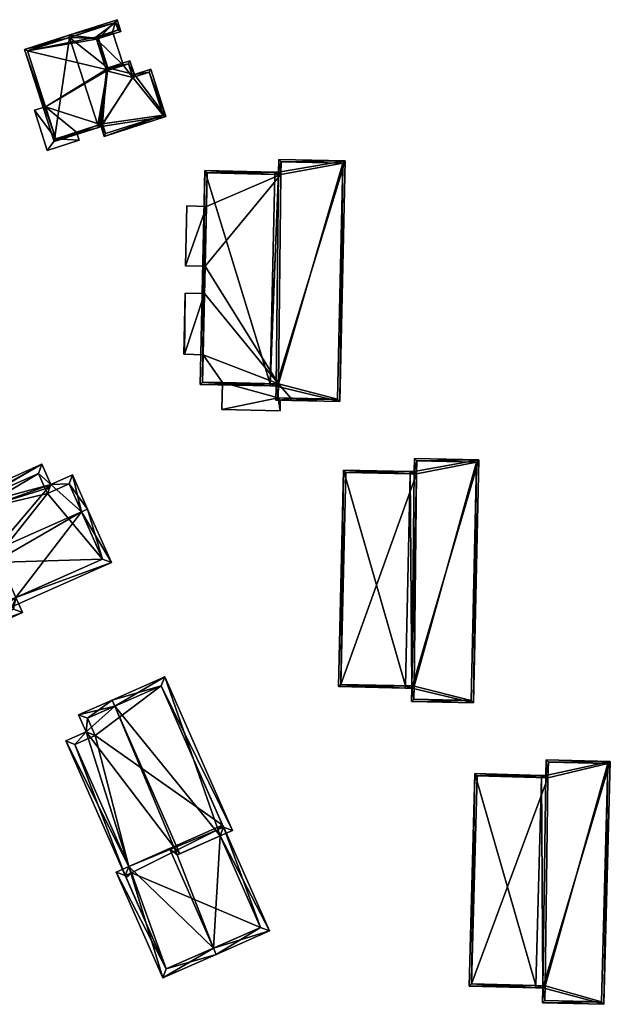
# Model space of a CAD drawing. Header units: inches. Extents: x 2685601 to 2690022, y 1235992 to 1239010.
# Tile 51 of 256: x 2686447 to 2686512, y 1235999 to 1236107. Entities that reach past the tile are written whole.
import ezdxf

# ---------------------------------------------------------------- set-up
doc = ezdxf.new("R2010")
doc.units = ezdxf.units.IN
doc.header["$MEASUREMENT"] = 0
doc.layers.add('Gebaeude Einzelhaus', color=10, linetype='Continuous')

msp = doc.modelspace()

# ---------------------------------------------------------------- meshes
at = {"layer": 'Gebaeude Einzelhaus'}
mesh = msp.add_polyface(dxfattribs=at)
corners = [(2686455.969, 1236094.885, 457.411), (2686456.314, 1236093.813, 457.409), (2686463.065, 1236095.984, 451.679), (2686459.61, 1236100.571, 453.203), (2686461.404, 1236101.149, 451.679), (2686456.731, 1236101.276, 455.242), (2686459.134, 1236102.05, 453.203), (2686455.684, 1236094.794, 457.652), (2686452.527, 1236104.608, 457.652), (2686455.704, 1236104.475, 455.242), (2686455.608, 1236095.031, 457.652), (2686457.731, 1236106.545, 453.169), (2686458.145, 1236105.26, 453.169), (2686452.45, 1236104.846, 457.652), (2686447.625, 1236103.294, 453.118), (2686450.859, 1236093.241, 453.118), (2686447.94, 1236103.133, 453.342), (2686451.02, 1236093.556, 453.341), (2686455.896, 1236095.124, 457.408), (2686455.989, 1236095.14, 457.332), (2686456.13, 1236095.199, 457.209), (2686456.475, 1236094.128, 457.208), (2686462.75, 1236096.145, 451.882), (2686461.243, 1236100.834, 451.881), (2686459.449, 1236100.256, 453.405), (2686458.973, 1236101.735, 453.405), (2686456.57, 1236100.961, 455.444), (2686456.523, 1236101.129, 455.438), (2686455.465, 1236104.403, 455.444), (2686455.449, 1236104.495, 455.433), (2686455.389, 1236104.636, 455.444), (2686457.83, 1236105.421, 453.371), (2686457.57, 1236106.23, 453.371), (2686455.465, 1236104.403, 453.228), (2686456.523, 1236101.129, 453.228), (2686455.449, 1236104.495, 453.228), (2686455.389, 1236104.636, 453.228), (2686457.241, 1236105.232, 453.228), (2686457.83, 1236105.421, 441.793), (2686457.241, 1236105.232, 441.793), (2686457.57, 1236106.23, 441.793), (2686447.94, 1236103.133, 441.793), (2686449.896, 1236097.052, 450.242), (2686449.896, 1236097.052, 441.793), (2686451.02, 1236093.556, 450.242), (2686453.283, 1236094.284, 450.242), (2686455.896, 1236095.124, 441.793), (2686453.283, 1236094.284, 441.793), (2686455.989, 1236095.14, 441.793), (2686456.13, 1236095.199, 441.793), (2686456.475, 1236094.128, 441.793), (2686462.75, 1236096.145, 441.793), (2686461.243, 1236100.834, 441.793), (2686459.449, 1236100.256, 441.793), (2686458.973, 1236101.735, 441.793), (2686458.423, 1236101.558, 453.228), (2686458.423, 1236101.558, 441.793), (2686456.57, 1236100.961, 453.228), (2686456.57, 1236100.961, 441.793), (2686451.02, 1236093.556, 441.793), (2686456.523, 1236101.129, 441.793), (2686455.389, 1236104.636, 441.793), (2686455.465, 1236104.403, 441.793), (2686455.449, 1236104.495, 441.793)]
mesh.append_faces([[corners[k] for k in face] for face in [(12, 32, 11), (11, 32, 13), (13, 32, 8), (9, 31, 12), (12, 31, 32), (9, 30, 31), (9, 29, 30), (5, 28, 9), (9, 28, 29), (5, 27, 28), (5, 26, 27), (3, 25, 6), (6, 25, 5), (5, 25, 26), (3, 24, 25), (2, 23, 4), (4, 23, 3), (3, 23, 24), (1, 22, 2), (2, 22, 23), (20, 21, 0), (0, 21, 1), (1, 21, 22), (20, 0, 19), (19, 0, 18), (18, 0, 10), (10, 0, 7), (14, 17, 15), (15, 17, 7), (7, 17, 10), (13, 16, 14), (14, 16, 17), (13, 8, 16), (8, 15, 10), (10, 15, 7), (13, 14, 8), (8, 14, 15), (8, 9, 13), (13, 9, 11), (11, 9, 12), (7, 5, 10), (10, 5, 8), (8, 5, 9), (0, 5, 7), (0, 3, 5), (5, 3, 6), (0, 2, 3), (3, 2, 4), (0, 1, 2)]], dxfattribs={"color": 13})
mesh.append_faces([[corners[k] for k in face] for face in [(51, 53, 52), (53, 56, 54), (53, 58, 56), (62, 61, 63), (61, 40, 39), (39, 40, 38), (60, 41, 62), (62, 41, 61), (61, 41, 40), (58, 43, 60), (60, 43, 41), (43, 47, 59), (58, 46, 43), (43, 46, 47), (50, 49, 51), (51, 49, 53), (53, 49, 58), (58, 49, 46), (46, 49, 48), (57, 27, 26), (57, 34, 27), (26, 55, 57), (55, 54, 56), (26, 25, 55), (55, 25, 54), (25, 24, 54), (54, 24, 53), (24, 23, 53), (53, 23, 52), (23, 51, 52), (23, 22, 51), (22, 50, 51), (22, 21, 50), (21, 49, 50), (21, 20, 49), (20, 48, 49), (20, 19, 48), (19, 46, 48), (19, 18, 46), (46, 45, 47), (45, 17, 44), (46, 18, 45), (45, 18, 17), (17, 18, 10), (17, 42, 44), (42, 41, 43), (17, 16, 42), (42, 16, 41), (16, 40, 41), (8, 32, 16), (16, 32, 40), (32, 31, 40), (40, 31, 38), (38, 37, 39), (37, 30, 36), (38, 31, 37), (37, 31, 30), (36, 29, 35), (36, 30, 29), (33, 29, 28), (33, 35, 29), (28, 27, 33), (33, 27, 34)]], dxfattribs={"color": 41})
mesh = msp.add_polyface(dxfattribs=at)
corners = [(2686455.449, 1236104.495, 453.228), (2686457.241, 1236105.232, 453.228), (2686455.389, 1236104.636, 453.228), (2686455.465, 1236104.403, 453.228), (2686458.423, 1236101.558, 453.228), (2686456.523, 1236101.129, 453.228), (2686456.57, 1236100.961, 453.228), (2686457.241, 1236105.232, 441.793), (2686458.423, 1236101.558, 441.793), (2686456.57, 1236100.961, 441.793), (2686456.523, 1236101.129, 441.793), (2686455.465, 1236104.403, 441.793), (2686455.449, 1236104.495, 441.793), (2686455.389, 1236104.636, 441.793)]
mesh.append_faces([[corners[k] for k in face] for face in [(4, 5, 6), (4, 3, 5), (4, 1, 3), (3, 1, 0), (0, 1, 2)]], dxfattribs={"color": 13})
mesh.append_faces([[corners[k] for k in face] for face in [(7, 12, 13), (8, 11, 7), (7, 11, 12), (8, 10, 11), (8, 9, 10), (1, 4, 7), (7, 4, 8)]], dxfattribs={"color": 41})
mesh = msp.add_polyface(dxfattribs=at)
corners = [(2686451.02, 1236093.556, 450.242), (2686450.1, 1236092.289, 450.242), (2686453.566, 1236093.404, 450.242), (2686448.693, 1236096.665, 450.242), (2686453.283, 1236094.284, 450.242), (2686449.896, 1236097.052, 450.242), (2686453.283, 1236094.284, 441.793), (2686453.566, 1236093.404, 441.793), (2686448.693, 1236096.665, 441.793), (2686449.896, 1236097.052, 441.793), (2686450.1, 1236092.289, 441.793), (2686451.02, 1236093.556, 441.793)]
mesh.append_faces([[corners[k] for k in face] for face in [(3, 0, 5), (0, 2, 4), (3, 1, 0), (0, 1, 2)]], dxfattribs={"color": 13})
mesh.append_faces([[corners[k] for k in face] for face in [(9, 11, 8), (8, 11, 10), (10, 11, 7), (7, 11, 6), (2, 1, 7), (7, 1, 10), (1, 3, 10), (10, 3, 8), (8, 5, 9), (8, 3, 5), (4, 2, 6), (6, 2, 7)]], dxfattribs={"color": 41})
mesh = msp.add_polyface(dxfattribs=at)
corners = [(2686474.434, 1236066.833, 459.894), (2686474.428, 1236066.581, 459.894), (2686475.373, 1236089.903, 459.571), (2686474.94, 1236089.661, 459.894), (2686474.946, 1236089.913, 459.894), (2686467.316, 1236090.081, 454.439), (2686466.798, 1236066.751, 454.439), (2686482.044, 1236064.884, 454.088), (2686475.086, 1236066.568, 459.394), (2686475.053, 1236065.039, 459.394), (2686482.628, 1236091.139, 454.088), (2686475.403, 1236091.299, 459.571), (2686475.618, 1236089.646, 459.381), (2686467.561, 1236089.826, 454.618), (2686467.053, 1236066.995, 454.617), (2686481.799, 1236065.139, 454.278), (2686482.373, 1236090.894, 454.277), (2686475.308, 1236065.284, 459.205), (2686475.341, 1236066.813, 459.205), (2686475.648, 1236091.044, 459.381), (2686475.648, 1236091.044, 441.908), (2686482.373, 1236090.894, 441.908), (2686475.618, 1236089.646, 441.908), (2686467.561, 1236089.826, 441.908), (2686467.268, 1236076.669, 453.258), (2686467.12, 1236069.999, 453.258), (2686467.334, 1236079.641, 453.258), (2686467.334, 1236079.641, 441.908), (2686467.268, 1236076.669, 441.908), (2686467.053, 1236066.995, 441.908), (2686467.12, 1236069.999, 441.908), (2686467.48, 1236086.181, 453.258), (2686467.48, 1236086.181, 441.908), (2686469.248, 1236066.947, 450.32), (2686475.341, 1236066.813, 450.32), (2686469.248, 1236066.947, 441.908), (2686475.308, 1236065.284, 450.32), (2686476.7, 1236065.253, 450.32), (2686481.799, 1236065.139, 441.908), (2686476.7, 1236065.253, 441.908), (2686475.341, 1236066.813, 441.908), (2686475.308, 1236065.284, 441.908)]
mesh.append_faces([[corners[k] for k in face] for face in [(10, 19, 11), (11, 19, 2), (2, 19, 12), (10, 16, 19), (17, 8, 18), (18, 8, 0), (0, 8, 1), (15, 9, 17), (17, 9, 8), (10, 7, 16), (16, 7, 15), (15, 7, 9), (5, 14, 6), (6, 14, 1), (1, 14, 0), (4, 13, 5), (5, 13, 14), (4, 3, 13), (12, 3, 2), (2, 3, 4), (2, 10, 11), (1, 8, 2), (2, 8, 10), (10, 8, 7), (7, 8, 9), (0, 6, 1), (4, 5, 3), (3, 5, 0), (0, 5, 6), (0, 2, 3), (3, 2, 4), (0, 1, 2)]], dxfattribs={"color": 13})
mesh.append_faces([[corners[k] for k in face] for face in [(30, 35, 29), (27, 40, 28), (28, 40, 30), (30, 40, 35), (40, 39, 41), (40, 38, 39), (40, 21, 38), (32, 22, 27), (27, 22, 40), (40, 22, 21), (21, 22, 20), (32, 23, 22), (16, 38, 21), (16, 15, 38), (38, 37, 39), (37, 17, 36), (38, 15, 37), (37, 15, 17), (17, 18, 36), (36, 18, 34), (33, 29, 35), (18, 14, 34), (34, 14, 33), (33, 14, 29), (18, 0, 14), (31, 23, 32), (26, 13, 31), (31, 13, 23), (26, 14, 13), (14, 25, 29), (29, 25, 30), (28, 24, 27), (27, 24, 26), (26, 24, 14), (14, 24, 25), (13, 22, 23), (3, 12, 13), (13, 12, 22), (12, 19, 22), (22, 19, 20), (19, 16, 20), (20, 16, 21)]], dxfattribs={"color": 41})
mesh = msp.add_polyface(dxfattribs=at)
corners = [(2686467.48, 1236086.181, 453.258), (2686465.325, 1236086.229, 453.258), (2686465.18, 1236079.689, 453.258), (2686467.334, 1236079.641, 453.258), (2686465.18, 1236079.689, 441.908), (2686465.325, 1236086.229, 441.908), (2686467.334, 1236079.641, 441.908), (2686467.48, 1236086.181, 441.908)]
mesh.append_faces([[corners[k] for k in face] for face in [(0, 2, 3), (0, 1, 2)]], dxfattribs={"color": 13})
mesh.append_faces([[corners[k] for k in face] for face in [(5, 7, 4), (4, 7, 6), (5, 0, 7), (5, 1, 0), (3, 2, 6), (6, 2, 4), (2, 1, 4), (4, 1, 5)]], dxfattribs={"color": 41})
mesh = msp.add_polyface(dxfattribs=at)
corners = [(2686465.151, 1236076.716, 453.258), (2686465.003, 1236070.046, 453.258), (2686465.081, 1236070.044, 453.258), (2686467.268, 1236076.669, 453.258), (2686467.12, 1236069.999, 453.258), (2686465.151, 1236076.716, 441.908), (2686467.268, 1236076.669, 441.908), (2686465.003, 1236070.046, 441.908), (2686465.081, 1236070.044, 441.908), (2686467.12, 1236069.999, 441.908)]
mesh.append_faces([[corners[k] for k in face] for face in [(0, 2, 3), (3, 2, 4), (0, 1, 2)]], dxfattribs={"color": 13})
mesh.append_faces([[corners[k] for k in face] for face in [(8, 6, 9), (7, 5, 8), (8, 5, 6), (4, 2, 9), (9, 2, 8), (2, 1, 8), (8, 1, 7), (1, 0, 7), (7, 0, 5), (5, 3, 6), (5, 0, 3)]], dxfattribs={"color": 41})
mesh = msp.add_polyface(dxfattribs=at)
corners = [(2686475.308, 1236065.284, 450.32), (2686469.183, 1236064.03, 450.32), (2686475.526, 1236063.889, 450.32), (2686469.248, 1236066.947, 450.32), (2686475.553, 1236065.028, 450.32), (2686476.7, 1236065.253, 450.32), (2686476.694, 1236065.003, 450.32), (2686475.341, 1236066.813, 450.32), (2686469.183, 1236064.03, 441.908), (2686469.248, 1236066.947, 441.908), (2686475.526, 1236063.889, 441.908), (2686475.553, 1236065.028, 441.908), (2686476.694, 1236065.003, 441.908), (2686476.7, 1236065.253, 441.908), (2686475.308, 1236065.284, 441.908), (2686475.341, 1236066.813, 441.908)]
mesh.append_faces([[corners[k] for k in face] for face in [(3, 0, 7), (0, 4, 5), (5, 4, 6), (0, 2, 4), (3, 1, 0), (0, 1, 2)]], dxfattribs={"color": 13})
mesh.append_faces([[corners[k] for k in face] for face in [(11, 13, 12), (10, 14, 11), (11, 14, 13), (14, 9, 15), (10, 8, 14), (14, 8, 9), (12, 13, 6), (6, 13, 5), (6, 4, 12), (12, 4, 11), (4, 2, 11), (11, 2, 10), (2, 1, 10), (10, 1, 8), (9, 8, 3), (3, 8, 1)]], dxfattribs={"color": 41})
mesh = msp.add_polyface(dxfattribs=at)
corners = [(2686441.42, 1236053.403, 454.459), (2686450.491, 1236055.828, 455.553), (2686449.51, 1236058.035, 453.755), (2686441.724, 1236052.719, 455.017), (2686444.375, 1236048.657, 458.579), (2686453.823, 1236052.855, 458.579), (2686452.856, 1236056.879, 455.553), (2686441.035, 1236054.269, 453.755), (2686443.669, 1236048.343, 458.579), (2686454.509, 1236053.16, 458.579), (2686446.668, 1236043.497, 454.321), (2686445.983, 1236043.193, 454.321), (2686446.287, 1236042.508, 453.756), (2686457.106, 1236047.315, 453.755), (2686444.821, 1236047.653, 457.75), (2686456.116, 1236047.696, 454.321), (2686452.475, 1236055.889, 456.11), (2686450.11, 1236054.838, 456.11), (2686449.886, 1236055.368, 455.682), (2686449.129, 1236057.045, 454.313), (2686442.025, 1236053.889, 454.312), (2686442.411, 1236053.023, 455.018), (2686433.208, 1236042.491, 459.397), (2686433.206, 1236042.491, 459.397), (2686434.763, 1236038.991, 456.492), (2686433.893, 1236042.796, 459.397), (2686436.769, 1236039.883, 456.492), (2686446.668, 1236043.497, 455.948), (2686437.79, 1236037.585, 454.585), (2686444.821, 1236047.653, 459.397), (2686447.398, 1236041.854, 454.585), (2686437.15, 1236040.873, 457.061), (2686438.171, 1236038.575, 455.154), (2686435.144, 1236039.981, 457.061), (2686446.409, 1236042.235, 455.154), (2686445.983, 1236043.193, 455.948), (2686430.505, 1236048.573, 454.447), (2686431.495, 1236048.191, 455.006), (2686445.983, 1236043.193, 444.52), (2686456.116, 1236047.696, 444.52), (2686452.475, 1236055.889, 444.52), (2686450.11, 1236054.838, 444.52), (2686449.886, 1236055.368, 444.52), (2686449.129, 1236057.045, 444.52), (2686442.025, 1236053.889, 444.52), (2686442.411, 1236053.023, 444.52), (2686441.724, 1236052.719, 444.52), (2686444.115, 1236047.339, 444.52), (2686445.963, 1236043.184, 444.52), (2686433.893, 1236042.796, 444.52), (2686435.144, 1236039.981, 444.52), (2686437.15, 1236040.873, 444.52), (2686438.171, 1236038.575, 444.52), (2686446.409, 1236042.235, 444.52), (2686431.495, 1236048.191, 444.52)]
mesh.append_faces([[corners[k] for k in face] for face in [(37, 0, 3), (37, 36, 0), (25, 22, 37), (37, 22, 36), (8, 29, 4), (3, 25, 8), (8, 25, 29), (3, 36, 25), (25, 36, 22), (3, 0, 36), (33, 22, 25), (33, 23, 22), (33, 24, 23), (33, 26, 24), (30, 34, 27), (27, 34, 35), (26, 32, 28), (28, 32, 30), (30, 32, 34), (33, 31, 26), (26, 31, 32), (27, 28, 30), (25, 26, 29), (29, 26, 27), (27, 26, 28), (22, 24, 25), (25, 24, 26), (22, 23, 24), (0, 21, 3), (2, 20, 7), (7, 20, 0), (0, 20, 21), (1, 19, 2), (2, 19, 20), (1, 18, 19), (1, 17, 18), (6, 16, 1), (1, 16, 17), (6, 9, 16), (16, 9, 5), (10, 12, 11), (10, 13, 12), (10, 15, 13), (13, 15, 9), (9, 15, 5), (10, 5, 14), (14, 5, 4), (10, 13, 5), (5, 13, 9), (10, 12, 13), (10, 11, 12), (6, 5, 9), (4, 3, 8), (0, 2, 7), (6, 1, 5), (5, 1, 4), (4, 1, 3), (3, 1, 0), (0, 1, 2)]], dxfattribs={"color": 13})
mesh.append_faces([[corners[k] for k in face] for face in [(46, 49, 54), (46, 47, 49), (14, 4, 29), (25, 37, 49), (49, 37, 54), (3, 46, 37), (37, 46, 54), (51, 48, 52), (52, 48, 53), (53, 48, 38), (51, 47, 48), (51, 49, 47), (51, 50, 49), (14, 27, 10), (14, 29, 27), (35, 10, 27), (35, 11, 10), (11, 53, 38), (11, 34, 53), (11, 35, 34), (34, 32, 53), (53, 32, 52), (32, 51, 52), (32, 31, 51), (31, 33, 51), (51, 33, 50), (33, 49, 50), (33, 25, 49), (47, 38, 48), (47, 39, 38), (47, 41, 39), (39, 41, 40), (47, 45, 41), (41, 45, 42), (42, 45, 43), (43, 45, 44), (47, 46, 45), (21, 45, 3), (3, 45, 46), (44, 45, 20), (20, 45, 21), (20, 43, 44), (20, 19, 43), (19, 42, 43), (19, 18, 42), (18, 41, 42), (18, 17, 41), (17, 16, 41), (41, 16, 40), (5, 15, 16), (16, 15, 40), (40, 15, 39), (10, 39, 15), (10, 38, 39), (10, 11, 38)]], dxfattribs={"color": 41})
mesh = msp.add_polyface(dxfattribs=at)
corners = [(2686489.214, 1236033.869, 460.662), (2686482.45, 1236057.411, 453.694), (2686481.918, 1236033.784, 453.694), (2686489.734, 1236056.999, 460.662), (2686489.74, 1236057.246, 460.662), (2686489.208, 1236033.619, 460.662), (2686496.649, 1236032.008, 454.191), (2686489.908, 1236033.603, 460.057), (2686489.875, 1236032.16, 460.056), (2686497.248, 1236058.515, 454.192), (2686490.188, 1236057.238, 460.274), (2686490.22, 1236058.674, 460.274), (2686489.74, 1236057.248, 460.662), (2686482.173, 1236034.028, 453.932), (2686490.13, 1236032.405, 459.84), (2686489.92, 1236033.853, 460.051), (2686490.008, 1236033.838, 459.975), (2686490.163, 1236033.846, 459.841), (2686496.405, 1236032.263, 454.407), (2686496.993, 1236058.271, 454.408), (2686490.464, 1236058.419, 460.058), (2686490.431, 1236056.983, 460.059), (2686482.694, 1236057.156, 453.933), (2686490.464, 1236058.419, 441.759), (2686496.993, 1236058.271, 441.759), (2686490.431, 1236056.983, 441.759), (2686482.694, 1236057.156, 441.759), (2686482.173, 1236034.028, 441.759), (2686489.92, 1236033.853, 441.759), (2686490.008, 1236033.838, 441.759), (2686490.163, 1236033.846, 441.759), (2686490.13, 1236032.405, 441.759), (2686496.405, 1236032.263, 441.759)]
mesh.append_faces([[corners[k] for k in face] for face in [(22, 13, 1), (1, 13, 2), (3, 22, 4), (4, 22, 1), (21, 3, 10), (20, 21, 10), (10, 3, 4), (10, 4, 12), (11, 20, 10), (19, 20, 9), (9, 20, 11), (6, 18, 19), (6, 19, 9), (14, 18, 8), (8, 18, 6), (17, 14, 7), (16, 17, 7), (15, 16, 7), (0, 15, 7), (7, 14, 8), (13, 0, 5), (2, 13, 5), (5, 0, 7), (10, 12, 4), (3, 10, 4), (10, 9, 11), (5, 7, 0), (0, 7, 3), (3, 7, 10), (10, 7, 9), (9, 7, 6), (6, 7, 8), (0, 2, 5), (4, 1, 3), (3, 1, 0), (0, 1, 2)]], dxfattribs={"color": 13})
mesh.append_faces([[corners[k] for k in face] for face in [(30, 32, 31), (28, 30, 29), (25, 30, 28), (25, 28, 27), (25, 27, 26), (24, 32, 30), (24, 30, 25), (24, 25, 23), (19, 32, 24), (18, 32, 19), (31, 32, 18), (14, 31, 18), (30, 31, 14), (17, 30, 14), (29, 30, 17), (28, 29, 16), (16, 29, 17), (15, 28, 16), (0, 28, 15), (27, 28, 13), (13, 28, 0), (26, 27, 13), (22, 26, 13), (25, 26, 22), (3, 25, 22), (21, 25, 3), (23, 25, 20), (20, 25, 21), (24, 23, 19), (19, 23, 20)]], dxfattribs={"color": 41})
mesh = msp.add_polyface(dxfattribs=at)
corners = [(2686458.996, 1236014.155, 454.776), (2686457.62, 1236013.549, 453.642), (2686462.71, 1236001.996, 453.642), (2686468.239, 1236005.251, 458.453), (2686468.541, 1236004.565, 458.453), (2686463.451, 1236016.118, 458.453), (2686464.301, 1236015.428, 458.075), (2686463.908, 1236016.319, 458.075), (2686474.361, 1236007.13, 453.642), (2686468.977, 1236017.489, 454.208), (2686469.361, 1236018.477, 453.642), (2686469.335, 1236018.466, 453.663), (2686468.675, 1236018.175, 454.208), (2686469.271, 1236018.681, 453.642), (2686469.245, 1236018.67, 453.663), (2686458.625, 1236013.173, 454.221), (2686463.094, 1236002.985, 454.207), (2686459.298, 1236013.469, 454.776), (2686473.373, 1236007.514, 454.208), (2686458.701, 1236012.961, 453.642), (2686458.715, 1236012.967, 453.653), (2686458.625, 1236013.173, 453.654), (2686458.61, 1236013.167, 453.642), (2686458.996, 1236014.155, 454.187), (2686459.298, 1236013.469, 454.186), (2686452.135, 1236027.865, 453.642), (2686464.568, 1236015.546, 458.287), (2686457.48, 1236031.634, 458.287), (2686454.344, 1236028.839, 455.389), (2686453.52, 1236030.709, 455.391), (2686457.178, 1236032.32, 458.287), (2686468.977, 1236017.489, 454.729), (2686470.326, 1236018.084, 453.642), (2686462.936, 1236034.856, 453.642), (2686468.675, 1236018.175, 454.729), (2686469.335, 1236018.466, 454.197), (2686462.553, 1236033.868, 454.195), (2686454.509, 1236030.325, 455.934), (2686455.333, 1236028.455, 455.933), (2686453.124, 1236027.481, 454.185), (2686469.245, 1236018.67, 444.699), (2686469.271, 1236018.681, 444.699), (2686458.996, 1236014.155, 444.699), (2686459.298, 1236013.469, 444.699), (2686458.625, 1236013.173, 444.699), (2686463.094, 1236002.985, 444.698), (2686458.715, 1236012.967, 444.699), (2686473.373, 1236007.514, 444.698), (2686468.675, 1236018.175, 444.699), (2686469.361, 1236018.477, 444.699), (2686462.553, 1236033.868, 444.699), (2686454.509, 1236030.325, 444.699), (2686455.333, 1236028.455, 444.699), (2686453.124, 1236027.481, 444.699), (2686458.61, 1236013.167, 444.699), (2686458.701, 1236012.961, 444.699)]
mesh.append_faces([[corners[k] for k in face] for face in [(22, 23, 21), (21, 23, 24), (28, 39, 25), (25, 39, 22), (22, 39, 23), (28, 38, 39), (30, 37, 29), (29, 37, 28), (28, 37, 38), (30, 27, 37), (32, 36, 33), (33, 36, 30), (30, 36, 27), (31, 35, 32), (32, 35, 36), (31, 34, 35), (31, 27, 26), (31, 33, 27), (27, 33, 30), (31, 32, 33), (23, 28, 25), (28, 27, 29), (29, 27, 30), (23, 7, 28), (28, 7, 27), (27, 7, 26), (26, 7, 6), (22, 23, 25), (23, 21, 24), (21, 23, 22), (19, 21, 22), (19, 20, 21), (10, 9, 11), (11, 9, 12), (4, 18, 8), (8, 18, 10), (10, 18, 9), (4, 3, 18), (1, 16, 2), (2, 16, 4), (4, 16, 3), (17, 15, 0), (0, 15, 1), (1, 15, 16), (11, 13, 14), (10, 13, 11), (9, 11, 12), (9, 10, 11), (9, 8, 10), (6, 3, 9), (9, 3, 8), (8, 3, 4), (7, 5, 6), (6, 5, 3), (0, 3, 5), (0, 2, 3), (3, 2, 4), (0, 1, 2)]], dxfattribs={"color": 13})
mesh.append_faces([[corners[k] for k in face] for face in [(40, 52, 50), (50, 52, 51), (40, 42, 52), (52, 42, 53), (44, 55, 54), (44, 46, 55), (31, 6, 9), (31, 26, 6), (19, 46, 20), (19, 55, 46), (19, 22, 55), (55, 22, 54), (21, 44, 22), (22, 44, 54), (39, 42, 23), (39, 53, 42), (39, 52, 53), (39, 38, 52), (38, 51, 52), (38, 37, 51), (27, 36, 37), (37, 36, 51), (51, 36, 50), (50, 14, 40), (14, 35, 11), (50, 36, 14), (14, 36, 35), (34, 12, 35), (35, 12, 11), (31, 9, 34), (34, 9, 12), (49, 40, 41), (43, 46, 44), (43, 45, 46), (43, 47, 45), (49, 48, 40), (40, 48, 42), (42, 48, 43), (43, 48, 47), (13, 10, 41), (41, 10, 49), (11, 48, 10), (10, 48, 49), (11, 12, 48), (9, 48, 12), (9, 47, 48), (9, 18, 47), (3, 16, 18), (18, 16, 47), (47, 16, 45), (45, 20, 46), (20, 15, 21), (45, 16, 20), (20, 16, 15), (21, 43, 44), (21, 24, 43), (21, 15, 24), (24, 15, 17), (23, 17, 0), (23, 24, 17), (23, 42, 24), (24, 42, 43), (0, 7, 23), (0, 5, 7), (14, 13, 40), (40, 13, 41)]], dxfattribs={"color": 41})
mesh = msp.add_polyface(dxfattribs=at)
corners = [(2686503.467, 1236001.177, 460.609), (2686496.814, 1236024.298, 454.304), (2686496.193, 1236001.12, 454.304), (2686504.074, 1236023.853, 460.609), (2686504.081, 1236024.103, 460.609), (2686503.46, 1236000.925, 460.609), (2686510.889, 1235999.123, 454.138), (2686504.243, 1236000.905, 459.932), (2686504.2, 1235999.301, 459.932), (2686511.599, 1236025.624, 454.139), (2686504.546, 1236024.09, 460.207), (2686504.593, 1236025.811, 460.207), (2686496.449, 1236001.364, 454.52), (2686504.456, 1235999.545, 459.716), (2686504.499, 1236001.149, 459.716), (2686510.645, 1235999.379, 454.355), (2686511.343, 1236025.38, 454.355), (2686504.836, 1236025.555, 459.991), (2686504.79, 1236023.834, 459.99), (2686497.058, 1236024.041, 454.522), (2686504.836, 1236025.555, 442.281), (2686511.343, 1236025.38, 442.281), (2686504.79, 1236023.834, 442.281), (2686497.058, 1236024.041, 442.281), (2686496.449, 1236001.364, 442.281), (2686504.499, 1236001.149, 442.281), (2686504.456, 1235999.545, 442.281), (2686510.645, 1235999.379, 442.281)]
mesh.append_faces([[corners[k] for k in face] for face in [(19, 12, 1), (1, 12, 2), (3, 19, 4), (4, 19, 1), (18, 3, 10), (17, 18, 10), (10, 3, 4), (11, 17, 10), (16, 17, 9), (9, 17, 11), (6, 15, 16), (6, 16, 9), (13, 15, 8), (8, 15, 6), (14, 13, 7), (0, 14, 7), (7, 13, 8), (12, 0, 5), (2, 12, 5), (5, 0, 7), (3, 10, 4), (10, 9, 11), (5, 7, 0), (0, 7, 3), (3, 7, 10), (10, 7, 9), (9, 7, 6), (6, 7, 8), (0, 2, 5), (4, 1, 3), (3, 1, 0), (0, 1, 2)]], dxfattribs={"color": 13})
mesh.append_faces([[corners[k] for k in face] for face in [(25, 27, 26), (22, 25, 24), (22, 24, 23), (21, 27, 25), (21, 25, 22), (21, 22, 20), (16, 27, 21), (15, 27, 16), (26, 27, 15), (13, 26, 15), (25, 26, 14), (14, 26, 13), (0, 25, 14), (24, 25, 12), (12, 25, 0), (23, 24, 12), (19, 23, 12), (22, 23, 19), (3, 22, 19), (18, 22, 3), (20, 22, 18), (17, 20, 18), (21, 20, 16), (16, 20, 17)]], dxfattribs={"color": 41})

doc.saveas('drawing.dxf')
